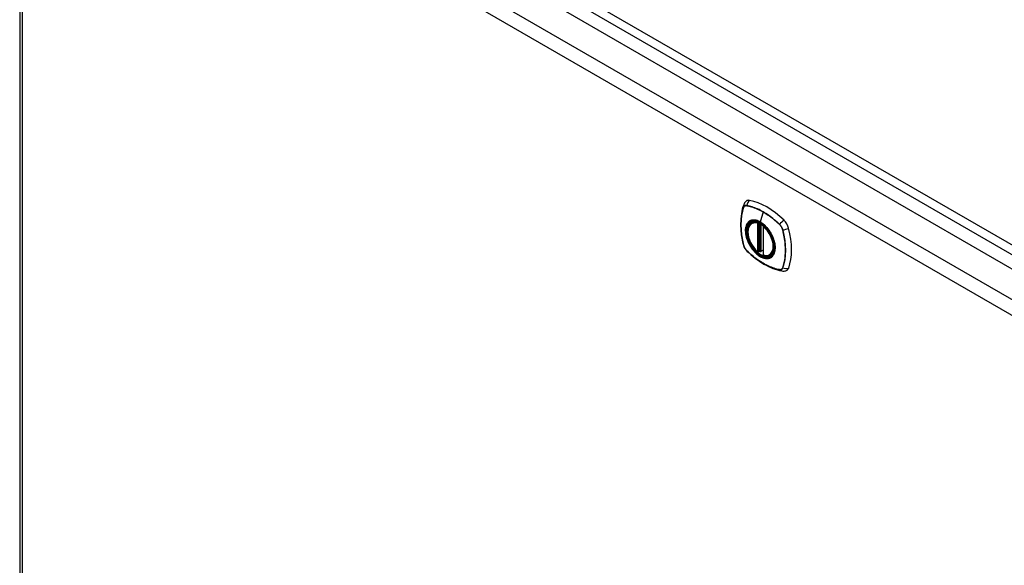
# Model space of a CAD drawing. Header units: inches. Extents: x 12 to 235, y 17 to 143.
# Tile 23 of 25: x 202 to 219, y 109 to 119. Entities that reach past the tile are written whole.
import ezdxf

# ---------------------------------------------------------------- set-up
doc = ezdxf.new("R2010")
doc.units = ezdxf.units.IN
doc.header["$MEASUREMENT"] = 0
doc.layers.add('Visible Edges(ANSI)', color=7, linetype='Continuous', lineweight=25)
doc.layers.add('Visible Tangent Edges(ANSI)', color=7, linetype='Continuous', lineweight=25)

msp = doc.modelspace()

# ---------------------------------------------------------------- linework, layer by layer
at = {"layer": 'Visible Edges(ANSI)'}
for p, q in [((202.839, 123.759), (228.009, 109.227)), ((202.226, 123.367), (202.226, 74.801)), ((214.593, 115.212), (214.604, 115.218)), ((214.788, 115.151), (214.788, 114.673)), ((214.719, 114.729), (214.706, 114.721)), ((214.734, 114.727), (214.732, 114.728)), ((214.788, 114.749), (214.747, 114.726)), ((214.906, 114.67), (214.917, 114.676))]:
    msp.add_line(p, q, dxfattribs=at)
at = {"layer": 'Visible Edges(ANSI)', "flags": 128}
for points in [[(214.457, 115.517), (214.445, 115.481), (214.434, 115.443), (214.426, 115.404), (214.419, 115.364), (214.413, 115.324), (214.409, 115.282), (214.407, 115.24), (214.406, 115.198), (214.407, 115.154), (214.409, 115.11), (214.413, 115.066), (214.418, 115.021), (214.425, 114.976), (214.433, 114.93), (214.442, 114.884), (214.453, 114.838)], [(214.5, 115.58), (214.492, 115.573), (214.485, 115.565), (214.473, 115.55), (214.463, 115.533), (214.457, 115.517)], [(214.692, 114.722), (214.678, 114.735), (214.664, 114.748), (214.651, 114.763), (214.638, 114.778), (214.626, 114.793), (214.614, 114.81), (214.603, 114.826), (214.592, 114.844), (214.582, 114.861), (214.572, 114.88), (214.564, 114.898), (214.556, 114.916), (214.549, 114.935), (214.543, 114.954), (214.538, 114.972), (214.533, 114.991), (214.53, 115.009), (214.527, 115.027), (214.526, 115.045), (214.525, 115.062), (214.525, 115.079), (214.527, 115.095), (214.529, 115.111), (214.532, 115.125), (214.537, 115.14), (214.542, 115.153), (214.548, 115.166), (214.555, 115.177), (214.564, 115.188), (214.573, 115.197), (214.583, 115.205), (214.593, 115.212)], [(214.846, 115.132), (214.865, 115.11), (214.883, 115.087), (214.899, 115.062), (214.915, 115.036), (214.929, 115.01), (214.942, 114.983), (214.953, 114.956), (214.963, 114.929)], [(214.453, 114.838), (214.458, 114.824), (214.463, 114.81), (214.469, 114.796), (214.476, 114.783), (214.484, 114.771), (214.492, 114.759), (214.502, 114.747), (214.512, 114.736)], [(214.512, 114.736), (214.547, 114.704), (214.582, 114.672), (214.617, 114.643), (214.653, 114.614), (214.689, 114.587), (214.726, 114.562), (214.763, 114.538), (214.8, 114.515), (214.837, 114.495), (214.875, 114.476), (214.913, 114.458), (214.951, 114.443), (214.988, 114.429), (215.026, 114.417), (215.064, 114.407), (215.102, 114.399)], [(214.732, 114.728), (214.73, 114.73), (214.726, 114.731), (214.722, 114.73), (214.719, 114.729)], [(214.906, 114.67), (214.894, 114.664), (214.882, 114.66), (214.869, 114.657), (214.855, 114.655), (214.841, 114.655), (214.826, 114.656), (214.812, 114.658), (214.797, 114.662)], [(215.102, 114.399), (215.119, 114.397), (215.138, 114.397), (215.158, 114.4), (215.168, 114.402), (215.178, 114.405)]]:
    msp.add_lwpolyline(points, dxfattribs=at)
at = {"layer": 'Visible Edges(ANSI)'}
for centre, start, end in [((214.8, 115.151), 137.3656, 180), ((214.7, 114.731), 229.389, 300), ((214.742, 114.736), 232.1717, 300), ((214.8, 114.673), 180, 253.4446)]:
    msp.add_arc(centre, 0.0118, start, end, dxfattribs=at)
for centre, major_axis, start_param, end_param in [((214.597, 115.432), (-0.089, 0.153), 5.825423, 6.381985), ((214.848, 114.435), (-0.64, 1.108), 5.170151, 5.825423), ((214.743, 114.937), (0.157, -0.273), 2.363977, 7.060801), ((215.098, 115.143), (0.089, -0.153), 1.113034, 2.028558), ((214.36, 115.279), (-0.64, 1.108), 3.599355, 4.254627), ((215.098, 114.563), (0.089, -0.153), 6.184386, 6.740947)]:
    msp.add_ellipse(centre, major_axis=major_axis, ratio=0.57735, start_param=start_param, end_param=end_param, dxfattribs=at)
msp.add_ellipse((214.739, 114.935), major_axis=(-0.16, 0.277), ratio=0.57735, dxfattribs=at)
at = {"layer": 'Visible Tangent Edges(ANSI)'}
for p, q in [((202.976, 123.922), (228.292, 109.306)), ((228.362, 109.427), (203.046, 124.044)), ((227.558, 108.967), (202.387, 123.499)), ((202.274, 123.301), (227.444, 108.769)), ((202.274, 74.735), (202.274, 123.301)), ((214.457, 115.472), (214.457, 115.473)), ((214.509, 115.502), (214.509, 115.502)), ((214.786, 115.396), (214.738, 115.226)), ((214.691, 115.204), (214.691, 114.726)), ((214.708, 115.204), (214.715, 115.208)), ((214.708, 114.726), (214.708, 115.204)), ((214.719, 115.206), (214.719, 114.733)), ((214.735, 114.734), (214.735, 115.199)), ((214.75, 114.731), (214.75, 115.19)), ((214.792, 114.669), (214.792, 115.146)), ((215.063, 115.182), (215.064, 115.182)), ((215.115, 115.093), (215.115, 115.092)), ((214.457, 114.832), (214.457, 114.832)), ((214.509, 114.742), (214.509, 114.742)), ((214.719, 114.733), (214.708, 114.726)), ((214.788, 114.753), (214.75, 114.731)), ((215.115, 114.452), (215.115, 114.452)), ((215.064, 114.422), (215.063, 114.422))]:
    msp.add_line(p, q, dxfattribs=at)
at = {"layer": 'Visible Tangent Edges(ANSI)', "flags": 128}
for points in [[(214.456, 115.474), (214.449, 115.453), (214.442, 115.43), (214.436, 115.408), (214.431, 115.384), (214.426, 115.36), (214.422, 115.335), (214.418, 115.31), (214.415, 115.285), (214.413, 115.259), (214.412, 115.233), (214.411, 115.206), (214.41, 115.179), (214.411, 115.152), (214.412, 115.124), (214.413, 115.096), (214.415, 115.068), (214.418, 115.039), (214.422, 115.01), (214.426, 114.981), (214.431, 114.952), (214.436, 114.922), (214.442, 114.892), (214.449, 114.863), (214.456, 114.833)], [(214.457, 114.832), (214.45, 114.862), (214.443, 114.892), (214.437, 114.922), (214.431, 114.951), (214.427, 114.98), (214.422, 115.01), (214.419, 115.038), (214.416, 115.067), (214.414, 115.095), (214.412, 115.123), (214.411, 115.151), (214.411, 115.178), (214.411, 115.205), (214.412, 115.232), (214.414, 115.258), (214.416, 115.284), (214.419, 115.309), (214.422, 115.334), (214.426, 115.359), (214.431, 115.382), (214.437, 115.406), (214.443, 115.429), (214.45, 115.451), (214.457, 115.472)], [(214.509, 115.505), (214.506, 115.505), (214.503, 115.506), (214.5, 115.506), (214.497, 115.506), (214.494, 115.506), (214.491, 115.505), (214.489, 115.505), (214.486, 115.504), (214.483, 115.504), (214.481, 115.503), (214.479, 115.502), (214.476, 115.5), (214.474, 115.499), (214.472, 115.497), (214.47, 115.496), (214.468, 115.494), (214.466, 115.492), (214.464, 115.49), (214.463, 115.488), (214.461, 115.485), (214.46, 115.483), (214.458, 115.48), (214.457, 115.477), (214.456, 115.474)], [(214.457, 115.473), (214.458, 115.475), (214.459, 115.478), (214.46, 115.481), (214.462, 115.483), (214.463, 115.485), (214.465, 115.488), (214.467, 115.49), (214.469, 115.492), (214.471, 115.493), (214.473, 115.495), (214.475, 115.497), (214.477, 115.498), (214.479, 115.499), (214.481, 115.5), (214.484, 115.501), (214.486, 115.502), (214.489, 115.502), (214.492, 115.503), (214.494, 115.503), (214.497, 115.503), (214.5, 115.503), (214.503, 115.503), (214.506, 115.503), (214.509, 115.502)], [(215.065, 115.184), (215.042, 115.205), (215.02, 115.226), (214.997, 115.246), (214.974, 115.265), (214.951, 115.284), (214.927, 115.303), (214.904, 115.32), (214.88, 115.337), (214.857, 115.353), (214.833, 115.369), (214.81, 115.383), (214.786, 115.397), (214.763, 115.41), (214.739, 115.423), (214.716, 115.435), (214.692, 115.446), (214.669, 115.456), (214.645, 115.465), (214.622, 115.474), (214.599, 115.482), (214.576, 115.489), (214.554, 115.495), (214.531, 115.5), (214.509, 115.505)], [(214.509, 115.502), (214.52, 115.5), (214.531, 115.498), (214.542, 115.495), (214.554, 115.493), (214.565, 115.49), (214.576, 115.487), (214.588, 115.483), (214.599, 115.48), (214.611, 115.476), (214.622, 115.472), (214.634, 115.468), (214.645, 115.463), (214.657, 115.459), (214.669, 115.454), (214.68, 115.449), (214.692, 115.444), (214.704, 115.439), (214.716, 115.433), (214.727, 115.427), (214.739, 115.421), (214.751, 115.415), (214.763, 115.409), (214.774, 115.402), (214.786, 115.396)], [(214.786, 115.396), (214.798, 115.389), (214.81, 115.382), (214.821, 115.375), (214.833, 115.367), (214.845, 115.359), (214.856, 115.352), (214.868, 115.344), (214.88, 115.336), (214.892, 115.327), (214.903, 115.319), (214.915, 115.31), (214.927, 115.301), (214.938, 115.292), (214.95, 115.283), (214.961, 115.274), (214.973, 115.264), (214.984, 115.254), (214.996, 115.244), (215.007, 115.234), (215.018, 115.224), (215.03, 115.214), (215.041, 115.204), (215.052, 115.193), (215.063, 115.182)], [(214.544, 115.232), (214.535, 115.224), (214.527, 115.215), (214.519, 115.205), (214.512, 115.195), (214.506, 115.183), (214.501, 115.17), (214.496, 115.157), (214.493, 115.143), (214.49, 115.128), (214.488, 115.113), (214.486, 115.097), (214.486, 115.08), (214.486, 115.063), (214.488, 115.046), (214.49, 115.028), (214.493, 115.01), (214.496, 114.991), (214.501, 114.973), (214.506, 114.954), (214.512, 114.935), (214.519, 114.916), (214.527, 114.898), (214.535, 114.879), (214.544, 114.861)], [(214.963, 114.929), (214.981, 114.861), (214.988, 114.795), (214.983, 114.737), (214.967, 114.687), (214.94, 114.649), (214.904, 114.624), (214.861, 114.614), (214.812, 114.618), (214.759, 114.637), (214.706, 114.669), (214.654, 114.714), (214.605, 114.769), (214.564, 114.831), (214.53, 114.898), (214.506, 114.967), (214.492, 115.034), (214.49, 115.098), (214.499, 115.153), (214.52, 115.198), (214.55, 115.232), (214.589, 115.251), (214.635, 115.256), (214.686, 115.246), (214.739, 115.222)], [(214.577, 115.252), (214.576, 115.251), (214.574, 115.25), (214.573, 115.25), (214.571, 115.249), (214.57, 115.248), (214.568, 115.248), (214.567, 115.247), (214.565, 115.246), (214.564, 115.246), (214.562, 115.245), (214.561, 115.244), (214.56, 115.243), (214.558, 115.242), (214.557, 115.242), (214.556, 115.241), (214.554, 115.24), (214.553, 115.239), (214.552, 115.238), (214.55, 115.237), (214.549, 115.236), (214.548, 115.235), (214.546, 115.234), (214.545, 115.233), (214.544, 115.232)], [(214.738, 115.226), (214.731, 115.23), (214.724, 115.234), (214.716, 115.237), (214.709, 115.241), (214.702, 115.244), (214.695, 115.247), (214.688, 115.249), (214.68, 115.252), (214.673, 115.254), (214.666, 115.255), (214.659, 115.257), (214.653, 115.258), (214.646, 115.259), (214.639, 115.26), (214.632, 115.26), (214.626, 115.26), (214.619, 115.26), (214.613, 115.26), (214.607, 115.259), (214.601, 115.258), (214.594, 115.257), (214.589, 115.255), (214.583, 115.254), (214.577, 115.252)], [(214.899, 115.066), (214.893, 115.074), (214.887, 115.083), (214.882, 115.091), (214.876, 115.099), (214.869, 115.107), (214.863, 115.115), (214.857, 115.123), (214.85, 115.131), (214.844, 115.138), (214.837, 115.145), (214.831, 115.152), (214.824, 115.159), (214.817, 115.166), (214.81, 115.172), (214.803, 115.179), (214.796, 115.185), (214.789, 115.191), (214.782, 115.197), (214.774, 115.202), (214.767, 115.207), (214.76, 115.212), (214.753, 115.217), (214.746, 115.222), (214.738, 115.226)], [(214.739, 115.222), (214.743, 115.22), (214.748, 115.217), (214.753, 115.214), (214.757, 115.211), (214.762, 115.208), (214.766, 115.205), (214.771, 115.201), (214.776, 115.198), (214.78, 115.194), (214.785, 115.191), (214.789, 115.187), (214.794, 115.184), (214.798, 115.18), (214.803, 115.176), (214.807, 115.172), (214.812, 115.168), (214.816, 115.164), (214.82, 115.159), (214.825, 115.155), (214.829, 115.151), (214.833, 115.146), (214.838, 115.142), (214.842, 115.137), (214.846, 115.132)], [(215.064, 115.182), (215.066, 115.179), (215.069, 115.176), (215.072, 115.173), (215.075, 115.17), (215.078, 115.166), (215.081, 115.163), (215.083, 115.159), (215.086, 115.156), (215.088, 115.152), (215.091, 115.148), (215.093, 115.145), (215.095, 115.141), (215.098, 115.137), (215.1, 115.133), (215.102, 115.129), (215.104, 115.125), (215.105, 115.121), (215.107, 115.117), (215.109, 115.113), (215.11, 115.109), (215.112, 115.105), (215.113, 115.101), (215.114, 115.097), (215.115, 115.093)], [(215.117, 115.093), (215.116, 115.097), (215.115, 115.101), (215.114, 115.105), (215.112, 115.109), (215.111, 115.113), (215.109, 115.118), (215.107, 115.122), (215.106, 115.126), (215.104, 115.13), (215.102, 115.134), (215.099, 115.138), (215.097, 115.142), (215.095, 115.146), (215.093, 115.15), (215.09, 115.153), (215.087, 115.157), (215.085, 115.161), (215.082, 115.164), (215.079, 115.168), (215.077, 115.171), (215.074, 115.175), (215.071, 115.178), (215.068, 115.181), (215.065, 115.184)], [(214.932, 115.008), (214.931, 115.011), (214.93, 115.013), (214.928, 115.016), (214.927, 115.018), (214.926, 115.02), (214.924, 115.023), (214.923, 115.025), (214.922, 115.028), (214.92, 115.03), (214.919, 115.033), (214.918, 115.035), (214.916, 115.037), (214.915, 115.04), (214.914, 115.042), (214.912, 115.045), (214.911, 115.047), (214.909, 115.049), (214.908, 115.052), (214.906, 115.054), (214.905, 115.056), (214.903, 115.059), (214.902, 115.061), (214.9, 115.063), (214.899, 115.066)], [(214.932, 114.637), (214.941, 114.645), (214.949, 114.654), (214.957, 114.664), (214.964, 114.675), (214.97, 114.686), (214.975, 114.699), (214.98, 114.712), (214.984, 114.726), (214.987, 114.741), (214.989, 114.756), (214.99, 114.772), (214.991, 114.789), (214.99, 114.806), (214.989, 114.823), (214.987, 114.841), (214.984, 114.86), (214.98, 114.878), (214.975, 114.896), (214.97, 114.915), (214.964, 114.934), (214.957, 114.953), (214.949, 114.971), (214.941, 114.99), (214.932, 115.008)], [(215.115, 115.092), (215.123, 115.062), (215.129, 115.032), (215.135, 115.003), (215.141, 114.973), (215.146, 114.944), (215.15, 114.915), (215.153, 114.886), (215.156, 114.857), (215.159, 114.829), (215.16, 114.801), (215.161, 114.773), (215.161, 114.746), (215.161, 114.719), (215.16, 114.693), (215.159, 114.666), (215.156, 114.641), (215.153, 114.615), (215.15, 114.59), (215.146, 114.566), (215.141, 114.542), (215.135, 114.519), (215.129, 114.496), (215.123, 114.474), (215.115, 114.452)], [(215.117, 114.451), (215.125, 114.472), (215.131, 114.495), (215.137, 114.518), (215.143, 114.541), (215.147, 114.565), (215.151, 114.59), (215.155, 114.615), (215.158, 114.64), (215.16, 114.666), (215.162, 114.692), (215.163, 114.719), (215.163, 114.746), (215.162, 114.773), (215.162, 114.801), (215.16, 114.829), (215.158, 114.857), (215.155, 114.886), (215.151, 114.915), (215.147, 114.944), (215.142, 114.973), (215.137, 115.003), (215.131, 115.033), (215.125, 115.063), (215.117, 115.093)], [(214.456, 114.833), (214.457, 114.828), (214.458, 114.824), (214.46, 114.82), (214.461, 114.816), (214.463, 114.812), (214.464, 114.808), (214.466, 114.804), (214.468, 114.799), (214.47, 114.795), (214.472, 114.791), (214.474, 114.787), (214.476, 114.783), (214.479, 114.779), (214.481, 114.776), (214.483, 114.772), (214.486, 114.768), (214.489, 114.764), (214.491, 114.761), (214.494, 114.757), (214.497, 114.754), (214.5, 114.751), (214.503, 114.747), (214.506, 114.744), (214.509, 114.741)], [(214.509, 114.742), (214.506, 114.745), (214.503, 114.748), (214.5, 114.752), (214.497, 114.755), (214.494, 114.758), (214.492, 114.762), (214.489, 114.765), (214.486, 114.769), (214.484, 114.772), (214.481, 114.776), (214.479, 114.78), (214.477, 114.784), (214.475, 114.788), (214.473, 114.791), (214.471, 114.795), (214.469, 114.799), (214.467, 114.803), (214.465, 114.807), (214.463, 114.812), (214.462, 114.816), (214.46, 114.82), (214.459, 114.824), (214.458, 114.828), (214.457, 114.832)], [(214.544, 114.861), (214.545, 114.858), (214.546, 114.856), (214.548, 114.853), (214.549, 114.851), (214.55, 114.848), (214.552, 114.846), (214.553, 114.844), (214.554, 114.841), (214.556, 114.839), (214.557, 114.836), (214.558, 114.834), (214.56, 114.832), (214.561, 114.829), (214.562, 114.827), (214.564, 114.824), (214.565, 114.822), (214.567, 114.82), (214.568, 114.817), (214.57, 114.815), (214.571, 114.812), (214.573, 114.81), (214.574, 114.808), (214.576, 114.805), (214.577, 114.803)], [(214.577, 114.803), (214.589, 114.786), (214.6, 114.77), (214.613, 114.754), (214.626, 114.739), (214.639, 114.724), (214.653, 114.71), (214.667, 114.697), (214.681, 114.684), (214.695, 114.673), (214.709, 114.662), (214.724, 114.652), (214.738, 114.643), (214.753, 114.635), (214.767, 114.628), (214.782, 114.622), (214.796, 114.618), (214.81, 114.614), (214.824, 114.611), (214.837, 114.609), (214.851, 114.609), (214.863, 114.609), (214.876, 114.611), (214.888, 114.614), (214.899, 114.617)], [(215.063, 114.422), (215.041, 114.426), (215.018, 114.432), (214.996, 114.438), (214.973, 114.445), (214.95, 114.452), (214.927, 114.461), (214.904, 114.47), (214.88, 114.48), (214.857, 114.491), (214.834, 114.503), (214.81, 114.515), (214.787, 114.529), (214.763, 114.542), (214.74, 114.557), (214.716, 114.573), (214.693, 114.589), (214.669, 114.606), (214.646, 114.623), (214.623, 114.641), (214.599, 114.66), (214.577, 114.68), (214.554, 114.7), (214.531, 114.721), (214.509, 114.742)], [(214.509, 114.741), (214.531, 114.72), (214.554, 114.699), (214.577, 114.679), (214.6, 114.66), (214.623, 114.641), (214.646, 114.622), (214.669, 114.605), (214.693, 114.588), (214.716, 114.572), (214.74, 114.556), (214.764, 114.542), (214.787, 114.528), (214.811, 114.514), (214.834, 114.502), (214.858, 114.49), (214.881, 114.479), (214.904, 114.469), (214.928, 114.46), (214.951, 114.451), (214.974, 114.443), (214.997, 114.436), (215.02, 114.43), (215.042, 114.425), (215.065, 114.42)], [(214.719, 114.733), (214.719, 114.733), (214.719, 114.733), (214.719, 114.733), (214.719, 114.733), (214.719, 114.733), (214.719, 114.733), (214.719, 114.733), (214.719, 114.732), (214.719, 114.732), (214.719, 114.732), (214.719, 114.732), (214.719, 114.732), (214.719, 114.732), (214.719, 114.732), (214.719, 114.732), (214.719, 114.732), (214.719, 114.732), (214.719, 114.732), (214.719, 114.732), (214.719, 114.732), (214.719, 114.732), (214.719, 114.732), (214.719, 114.731), (214.719, 114.731)], [(214.719, 114.731), (214.719, 114.731), (214.719, 114.731), (214.719, 114.731), (214.719, 114.731), (214.719, 114.73), (214.719, 114.73), (214.719, 114.73), (214.719, 114.73), (214.719, 114.73), (214.719, 114.73), (214.719, 114.73), (214.719, 114.73), (214.719, 114.729), (214.719, 114.729), (214.719, 114.729), (214.719, 114.729), (214.719, 114.729), (214.719, 114.729), (214.719, 114.729), (214.719, 114.729), (214.719, 114.729), (214.719, 114.729), (214.719, 114.729), (214.719, 114.729)], [(214.719, 114.729), (214.719, 114.729), (214.719, 114.729), (214.719, 114.729), (214.719, 114.729), (214.719, 114.729), (214.719, 114.729), (214.719, 114.729), (214.719, 114.729), (214.719, 114.729), (214.719, 114.729), (214.719, 114.729), (214.719, 114.729), (214.719, 114.729), (214.719, 114.729), (214.719, 114.729), (214.719, 114.729), (214.719, 114.729), (214.719, 114.729), (214.719, 114.729), (214.719, 114.729), (214.719, 114.729), (214.719, 114.729), (214.719, 114.729), (214.719, 114.729)], [(214.732, 114.728), (214.732, 114.728), (214.732, 114.728), (214.732, 114.728), (214.733, 114.728), (214.733, 114.728), (214.733, 114.728), (214.733, 114.728), (214.733, 114.728), (214.733, 114.728), (214.733, 114.728), (214.733, 114.728), (214.733, 114.728), (214.733, 114.728), (214.733, 114.728), (214.733, 114.728), (214.733, 114.728), (214.733, 114.728), (214.733, 114.728), (214.733, 114.728), (214.733, 114.728), (214.733, 114.728), (214.733, 114.728), (214.733, 114.728), (214.734, 114.727)], [(214.734, 114.73), (214.734, 114.731), (214.735, 114.731), (214.735, 114.731), (214.735, 114.731), (214.735, 114.731), (214.735, 114.731), (214.735, 114.731), (214.735, 114.732), (214.735, 114.732), (214.735, 114.732), (214.735, 114.732), (214.735, 114.732), (214.735, 114.732), (214.735, 114.732), (214.735, 114.733), (214.735, 114.733), (214.735, 114.733), (214.735, 114.733), (214.735, 114.733), (214.735, 114.733), (214.735, 114.733), (214.735, 114.733), (214.735, 114.734), (214.735, 114.734)], [(214.734, 114.727), (214.734, 114.728), (214.734, 114.728), (214.734, 114.728), (214.734, 114.728), (214.734, 114.728), (214.734, 114.728), (214.734, 114.728), (214.734, 114.728), (214.734, 114.728), (214.734, 114.728), (214.734, 114.728), (214.734, 114.728), (214.734, 114.729), (214.734, 114.729), (214.734, 114.729), (214.734, 114.729), (214.734, 114.729), (214.734, 114.729), (214.734, 114.73), (214.734, 114.73), (214.734, 114.73), (214.734, 114.73), (214.734, 114.73), (214.734, 114.73)], [(214.899, 114.617), (214.9, 114.618), (214.902, 114.619), (214.903, 114.619), (214.905, 114.62), (214.906, 114.62), (214.908, 114.621), (214.909, 114.622), (214.911, 114.623), (214.912, 114.623), (214.913, 114.624), (214.915, 114.625), (214.916, 114.626), (214.918, 114.626), (214.919, 114.627), (214.92, 114.628), (214.922, 114.629), (214.923, 114.63), (214.924, 114.631), (214.926, 114.632), (214.927, 114.633), (214.928, 114.634), (214.93, 114.635), (214.931, 114.636), (214.932, 114.637)], [(215.115, 114.452), (215.114, 114.449), (215.113, 114.446), (215.112, 114.444), (215.11, 114.441), (215.109, 114.439), (215.107, 114.437), (215.105, 114.435), (215.104, 114.433), (215.102, 114.431), (215.1, 114.429), (215.098, 114.428), (215.095, 114.427), (215.093, 114.425), (215.091, 114.424), (215.088, 114.423), (215.086, 114.423), (215.083, 114.422), (215.081, 114.421), (215.078, 114.421), (215.075, 114.421), (215.072, 114.421), (215.069, 114.421), (215.066, 114.421), (215.064, 114.422)], [(215.065, 114.42), (215.068, 114.42), (215.071, 114.419), (215.074, 114.419), (215.077, 114.419), (215.079, 114.419), (215.082, 114.42), (215.085, 114.42), (215.087, 114.421), (215.09, 114.422), (215.093, 114.423), (215.095, 114.424), (215.097, 114.425), (215.099, 114.426), (215.102, 114.428), (215.104, 114.429), (215.106, 114.431), (215.107, 114.433), (215.109, 114.435), (215.111, 114.438), (215.112, 114.44), (215.114, 114.442), (215.115, 114.445), (215.116, 114.448), (215.117, 114.451)]]:
    msp.add_lwpolyline(points, dxfattribs=at)
at = {"layer": 'Visible Tangent Edges(ANSI)'}
for centre, major_axis, ratio, start_param, end_param in [((214.568, 115.478), (-0.111, 0.039), 0.732433, 0, 0.489359), ((214.465, 115.475), (0.00929, -0.00325), 0.728939, 3.628045, 3.868691), ((214.595, 115.493), (-0.021, -0.116), 0.732433, 3.838794, 4.748151), ((214.516, 115.504), (-0.00187, -0.00966), 0.73228, 4.754378, 4.995024), ((214.742, 114.937), (-0.173, 0.3), 0.57735, 5.055237, 10.652726), ((214.742, 114.936), (-0.151, 0.261), 0.57735, 5.735752, 8.401415), ((214.75, 114.941), (-0.156, 0.271), 0.57735, 6.166197, 6.283185), ((214.7, 115.209), (-0.0034, -0.0113), 0.697177, 4.264021, 5.346931), ((214.7, 115.209), (-0.0118, 0), 0.57735, 0.785398, 2.356194), ((214.7, 115.209), (0.0059, -0.0102), 0.57735, 0.785398, 1.517295), ((214.742, 115.226), (-0.00246, -0.00426), 0.57735, 5.126896, 6.141288), ((214.8, 115.151), (-0.0118, 0), 0.57735, 0, 0.785398), ((214.8, 115.151), (0.00769, 0.00897), 0.424984, 1.537927, 2.449935), ((214.742, 114.936), (0.151, -0.261), 0.57735, 5.735752, 8.401415), ((215.07, 115.184), (-0.00681, -0.0071), 0.362844, 5.090715, 5.331361), ((215.124, 115.188), (-0.0822, -0.0848), 0.360844, 4.183447, 5.092804), ((215.15, 115.142), (-0.115, -0.029), 0.360844, 1.190381, 2.099738), ((215.12, 115.097), (-0.00956, -0.00235), 0.362844, 0.951824, 1.19247), ((214.568, 114.867), (-0.115, -0.029), 0.360844, 0, 0.144706), ((214.465, 114.835), (-0.00955, -0.00239), 0.366185, 0.145032, 0.385678), ((214.516, 114.748), (-0.00685, -0.00707), 0.366185, 5.897507, 6.138153), ((214.595, 114.821), (-0.0822, -0.0848), 0.360844, 6.13848, 6.283185), ((214.7, 114.731), (0.0118, 0), 0.57735, 3.926991, 5.497787), ((214.7, 114.731), (-0.00769, -0.00897), 0.424984, 5.591528, 6.283185), ((214.7, 114.731), (0.0059, -0.0102), 0.57735, 0, 0.785398), ((214.728, 114.728), (-0.0118, 0), 0.57735, 4.088863, 5.497787), ((214.727, 114.725), (-0.0116, 0.0022), 0.653911, 4.189362, 5.615943), ((214.726, 114.719), (-0.0092, 0.00741), 0.983841, 4.634609, 5.950564), ((214.742, 114.736), (0.0118, 0), 0.57735, 4.073452, 5.497787), ((214.742, 114.736), (-0.00724, -0.00933), 0.470841, 6.079443, 6.283185), ((214.742, 114.736), (0.0059, -0.0102), 0.57735, 0, 0.785398), ((214.8, 114.673), (-0.0118, 0), 0.57735, 0, 0.785398), ((214.8, 114.673), (-0.0034, -0.0113), 0.697177, 5.346931, 6.283185), ((214.75, 114.941), (0.156, -0.271), 0.57735, 0, 0.116988), ((215.12, 114.457), (-0.0093, 0.00321), 0.73228, 1.288161, 1.528808), ((215.15, 114.531), (-0.111, 0.039), 0.732433, 1.535035, 2.444392), ((215.07, 114.428), (0.00183, 0.00967), 0.728939, 2.414494, 2.65514), ((215.124, 114.515), (-0.021, -0.116), 0.732433, 5.793826, 6.283185)]:
    msp.add_ellipse(centre, major_axis=major_axis, ratio=ratio, start_param=start_param, end_param=end_param, dxfattribs=at)
for centre, major_axis in [((214.742, 114.937), (0.171, -0.296)), ((214.739, 114.935), (-0.163, 0.282)), ((214.739, 114.935), (0.162, -0.281))]:
    msp.add_ellipse(centre, major_axis=major_axis, ratio=0.57735, dxfattribs=at)

doc.saveas('drawing.dxf')
